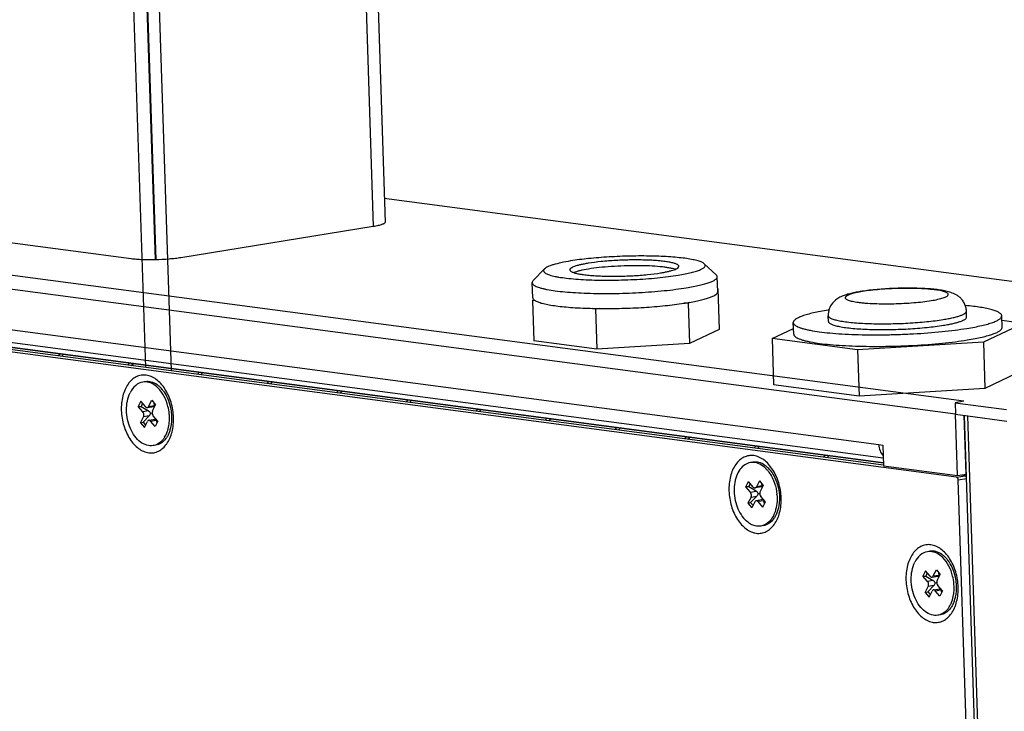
# Model space of a CAD drawing. Header units: millimetres. Extents: x 42 to 1167, y 41 to 792.
# Tile 32 of 55: x 669 to 711, y 101 to 131. Entities that reach past the tile are written whole.
import ezdxf

# ---------------------------------------------------------------- set-up
doc = ezdxf.new("R2010")
doc.units = ezdxf.units.MM
doc.header["$LTSCALE"] = 65.395
doc.layers.add('00_COMPONENTS', color=7, linetype='CONTINUOUS')

msp = doc.modelspace()

# ---------------------------------------------------------------- linework, layer by layer
at = {"layer": '00_COMPONENTS', "color": 4}
for p, q in [((680.3336, 249.7915), (684.4888, 121.7509)), ((709.6914, 114.287), (614.3471, 126.9235)), ((709.3343, 113.7321), (613.99, 126.3687)), ((617.3706, 124.1978), (706.0661, 112.4424)), ((617.7214, 123.6079), (706.25, 111.8746)), ((617.8467, 123.3972), (706.2563, 111.6797)), ((671.044, 116.2316), (671.1309, 116.3185)), ((671.1951, 116.2116), (671.2966, 116.3131)), ((674.0134, 115.838), (674.1004, 115.925)), ((674.1645, 115.818), (674.266, 115.9196)), ((676.9829, 115.4445), (677.0698, 115.5314)), ((677.1339, 115.4245), (677.2355, 115.526)), ((679.9523, 115.0509), (680.0393, 115.1379)), ((680.1034, 115.0309), (680.2049, 115.1325)), ((682.9218, 114.6574), (683.0087, 114.7443)), ((683.0728, 114.6373), (683.1744, 114.7389)), ((685.8912, 114.2638), (685.9781, 114.3507)), ((686.0423, 114.2438), (686.1438, 114.3453)), ((674.8989, 113.8759), (674.6551, 113.8363)), ((674.9041, 114.0724), (675.1479, 114.1119)), ((688.8607, 113.8703), (688.9476, 113.9572)), ((689.0117, 113.8502), (689.1133, 113.9518)), ((674.9268, 113.6657), (674.6829, 113.6262)), ((674.9876, 113.4419), (675.2315, 113.4814)), ((691.8301, 113.4767), (691.917, 113.5636)), ((691.9811, 113.4567), (692.0827, 113.5582)), ((711.1497, 74.1124), (709.8662, 113.6616)), ((694.7995, 113.0831), (694.8865, 113.1701)), ((694.9506, 113.0631), (695.0521, 113.1647)), ((697.769, 112.6896), (697.8559, 112.7765)), ((697.92, 112.6696), (698.0216, 112.7711)), ((700.7384, 112.296), (700.8253, 112.3829)), ((700.8895, 112.276), (700.991, 112.3776)), ((703.7079, 111.9025), (703.7948, 111.9894)), ((703.8589, 111.8824), (703.9605, 111.984)), ((709.3808, 111.0406), (709.754, 111.1011)), ((709.4505, 110.9329), (709.8027, 110.9901)), ((709.7868, 111.0843), (709.7993, 111.0968)), ((701.0809, 110.6742), (700.837, 110.6347)), ((700.5858, 110.4033), (700.8297, 110.4428)), ((700.6121, 110.193), (700.856, 110.2325)), ((701.1598, 110.0433), (700.9159, 110.0037)), ((708.3896, 106.8286), (708.6334, 106.8682)), ((708.3845, 106.632), (708.1406, 106.5924)), ((708.4124, 106.4218), (708.1685, 106.3823)), ((708.4733, 106.1981), (708.7172, 106.2377))]:
    msp.add_line(p, q, dxfattribs=at)
at = {"layer": '00_COMPONENTS', "color": 7}
for p, q in [((680.8355, 249.9724), (684.9907, 121.9318)), ((674.7771, 115.7368), (670.4735, 248.3492)), ((675.1907, 120.3299), (671.0332, 248.44)), ((675.2237, 120.3307), (671.0664, 248.4356)), ((675.8741, 115.5914), (671.5651, 248.3695)), ((709.3808, 111.0406), (614.2692, 123.6463)), ((706.2601, 111.5642), (617.3469, 123.3484)), ((617.681, 123.4026), (706.2568, 111.6631)), ((728.5066, 117.1816), (684.9576, 122.9534)), ((674.1633, 120.3703), (659.2034, 122.353)), ((684.4888, 121.7509), (676.28, 120.4197)), ((691.793, 119.942), (691.3144, 119.4424)), ((698.6136, 120.1634), (699.1235, 119.6959)), ((691.2947, 118.713), (691.2738, 119.3557)), ((699.1905, 118.9693), (699.1697, 119.6119)), ((699.1866, 119.0882), (699.198, 119.0867)), ((699.198, 119.0867), (699.1869, 119.0814)), ((699.198, 119.0867), (699.2542, 117.3564)), ((691.2871, 118.5956), (691.3467, 118.6239)), ((691.4133, 118.5789), (691.2871, 118.5956)), ((691.2871, 118.5956), (691.3433, 116.8653)), ((697.9892, 118.5133), (697.9297, 118.485)), ((693.9742, 118.2395), (693.8481, 118.2562)), ((694.1599, 118.251), (693.9742, 118.2395)), ((693.9742, 118.2395), (694.0304, 116.5092)), ((697.9297, 118.485), (697.744, 118.4735)), ((697.9297, 118.485), (697.9858, 116.7547)), ((709.8105, 117.8891), (709.8024, 118.1363)), ((703.9136, 117.6977), (703.9055, 117.9449)), ((711.3257, 117.4434), (711.3097, 117.9377)), ((711.3156, 117.7556), (712.2462, 117.6322)), ((699.2542, 117.3564), (697.9858, 116.7547)), ((701.5099, 116.9658), (702.4225, 117.3987)), ((702.4304, 117.1547), (702.4143, 117.6491)), ((712.2462, 117.6322), (710.5248, 116.8157)), ((694.0304, 116.5092), (691.3433, 116.8653)), ((705.1567, 116.4825), (701.5099, 116.9658)), ((701.5099, 116.9658), (701.5741, 114.9884)), ((710.5248, 116.8157), (705.1567, 116.4825)), ((710.5248, 116.8157), (710.589, 114.8382)), ((697.9858, 116.7547), (694.0304, 116.5092)), ((705.1567, 116.4825), (705.2209, 114.505)), ((712.3103, 115.6548), (710.589, 114.8382)), ((705.2209, 114.505), (701.5741, 114.9884)), ((710.589, 114.8382), (705.2209, 114.505)), ((674.9041, 114.0724), (675.0331, 114.3327)), ((675.0331, 114.3327), (675.1994, 114.1354)), ((674.5716, 114.2896), (674.461, 114.0665)), ((674.461, 114.0665), (674.5782, 114.0672)), ((674.6551, 113.8363), (674.461, 114.0665)), ((674.7656, 114.0595), (674.5716, 114.2896)), ((674.6452, 114.2023), (674.5782, 114.0672)), ((674.5782, 114.0672), (674.8989, 113.8759)), ((674.8449, 114.0229), (675.1324, 114.0696)), ((675.0703, 113.8751), (675.1994, 114.1354)), ((675.1302, 114.0694), (675.1478, 114.0314)), ((675.1479, 114.1119), (675.1392, 114.2068)), ((709.6914, 114.287), (709.3183, 114.2265)), ((709.3183, 114.2265), (711.5124, 113.9357)), ((709.3183, 114.2265), (709.3343, 113.7321)), ((674.5539, 113.3659), (674.6829, 113.6262)), ((674.6666, 113.4009), (674.9268, 113.6657)), ((674.9084, 113.4784), (675.1959, 113.525)), ((674.9872, 113.7809), (675.0542, 113.7886)), ((675.0539, 113.8023), (675.0467, 113.7878)), ((675.0467, 113.7878), (675.0541, 113.7953)), ((675.0467, 113.7878), (675.0543, 113.7832)), ((675.0467, 113.7878), (675.0547, 113.7783)), ((675.2922, 113.4349), (675.0982, 113.665)), ((675.1959, 113.525), (675.2022, 113.5259)), ((675.2022, 113.5259), (675.2044, 113.539)), ((675.2315, 113.4814), (675.2529, 113.3555)), ((709.3343, 113.7321), (709.8662, 113.6616)), ((709.4193, 111.112), (709.3343, 113.7321)), ((709.7925, 111.1725), (709.711, 113.6822)), ((710.9978, 74.1656), (709.7154, 113.6816)), ((709.8662, 113.6616), (711.5284, 113.4413)), ((674.5539, 113.3659), (674.6666, 113.4009)), ((674.5539, 113.3659), (674.7202, 113.1686)), ((674.6666, 113.4009), (674.7728, 113.2748)), ((674.7202, 113.1686), (674.8492, 113.4289)), ((675.1816, 113.2117), (674.9876, 113.4419)), ((675.2922, 113.4349), (675.1816, 113.2117)), ((706.0661, 112.4424), (706.2323, 112.4204)), ((706.2323, 112.4204), (706.2612, 111.5305)), ((706.2612, 111.5305), (709.4193, 111.112)), ((709.4193, 111.112), (709.7925, 111.1725)), ((710.6361, 74.3994), (709.4505, 110.9329)), ((709.754, 111.1011), (709.5331, 111.1304)), ((709.7918, 111.1946), (709.7961, 111.194)), ((700.3933, 110.6363), (700.5058, 110.8572)), ((700.5104, 110.6368), (700.3933, 110.6363)), ((700.5858, 110.4033), (700.3933, 110.6363)), ((700.6983, 110.6241), (700.5058, 110.8572)), ((700.5104, 110.6368), (700.5781, 110.7697)), ((700.8297, 110.4428), (700.5104, 110.6368)), ((701.0655, 110.633), (700.7785, 110.5865)), ((700.9682, 110.8923), (700.837, 110.6347)), ((700.9682, 110.8923), (701.1333, 110.6926)), ((701.1333, 110.6926), (701.0021, 110.4349)), ((701.0627, 110.6328), (701.0816, 110.5912)), ((701.0809, 110.6742), (701.0733, 110.7652)), ((700.6121, 110.193), (700.4809, 109.9353)), ((700.5937, 109.9701), (700.856, 110.2325)), ((700.9173, 110.3473), (700.9852, 110.3543)), ((700.9769, 110.3534), (700.9855, 110.3703)), ((700.9769, 110.3534), (700.9851, 110.3616)), ((700.9852, 110.3483), (700.9769, 110.3534)), ((700.9769, 110.3534), (700.9853, 110.3432)), ((701.2209, 109.9916), (701.0283, 110.2246)), ((701.1306, 110.089), (701.1323, 110.0987)), ((700.4809, 109.9353), (700.5937, 109.9701)), ((700.4809, 109.9353), (700.646, 109.7355)), ((700.5937, 109.9701), (700.6999, 109.8416)), ((700.7771, 109.9932), (700.646, 109.7355)), ((701.1226, 110.0879), (700.8356, 110.0414)), ((701.1084, 109.7707), (700.9159, 110.0037)), ((701.1084, 109.7707), (701.2209, 109.9916)), ((701.1226, 110.0879), (701.1306, 110.089)), ((701.1809, 109.913), (701.1598, 110.0433)), ((708.0571, 107.0456), (707.9466, 106.8224)), ((707.9466, 106.8224), (708.0638, 106.8232)), ((708.1406, 106.5924), (707.9466, 106.8224)), ((708.2511, 106.8156), (708.0571, 107.0456)), ((708.1307, 106.9584), (708.0638, 106.8232)), ((708.0638, 106.8232), (708.3845, 106.632)), ((708.3304, 106.7791), (708.6179, 106.8258)), ((708.3896, 106.8286), (708.5185, 107.089)), ((708.5185, 107.089), (708.6848, 106.8919)), ((708.5559, 106.6315), (708.6848, 106.8919)), ((708.6157, 106.8256), (708.6333, 106.7877)), ((708.6334, 106.8682), (708.6246, 106.9632)), ((708.0396, 106.1219), (708.1685, 106.3823)), ((708.1523, 106.1569), (708.4124, 106.4218)), ((708.4728, 106.537), (708.5398, 106.5448)), ((708.5395, 106.5584), (708.5323, 106.5439)), ((708.5323, 106.5439), (708.5396, 106.5514)), ((708.5323, 106.5439), (708.5399, 106.5394)), ((708.5323, 106.5439), (708.5403, 106.5344)), ((708.7779, 106.1913), (708.5838, 106.4213)), ((708.0396, 106.1219), (708.1523, 106.1569)), ((708.0396, 106.1219), (708.2059, 105.9247)), ((708.1523, 106.1569), (708.2585, 106.0309)), ((708.2059, 105.9247), (708.3349, 106.1851)), ((708.394, 106.2346), (708.6816, 106.2812)), ((708.6674, 105.9681), (708.4733, 106.1981)), ((708.7779, 106.1913), (708.6674, 105.9681)), ((708.6816, 106.2812), (708.6879, 106.2821)), ((708.6879, 106.2821), (708.6901, 106.2953)), ((708.7172, 106.2377), (708.7386, 106.1119))]:
    msp.add_line(p, q, dxfattribs=at)
for centre, radius, start, end in [((696.0834, 129.5061), 11.1569, 279.20894, 279.83564), ((694.3857, 141.1714), 22.9215, 268.6561, 269.43576), ((695.886, 130.73), 12.3966, 278.61986, 279.20419), ((706.0327, 105.0545), 13.3026, 99.06931, 99.21146), ((674.7517, 114.5163), 0.5992, 89.08871, 99.10511), ((674.7516, 114.505), 0.6105, 87.65539, 89.10122), ((673.7081, 113.5597), 2.084, 4.70668, 5.27502), ((673.7166, 113.5604), 2.0754, 4.21605, 4.70665), ((673.8288, 113.5779), 2.0671, 3.70594, 4.28473), ((674.6518, 113.3349), 1.1011, 328.07721, 333.67537), ((674.5701, 113.3759), 1.1926, 333.65238, 336.10958), ((700.6824, 111.0798), 0.599, 89.16381, 99.17032), ((700.6824, 111.0683), 0.6105, 86.70902, 89.17149), ((700.3654, 110.5367), 1.2407, 39.5207, 45.21413), ((700.2954, 110.478), 1.3321, 37.67623, 39.55131), ((699.8262, 110.1859), 1.8862, 23.67877, 24.53794), ((699.632, 110.123), 2.0905, 4.68691, 5.26309), ((708.2373, 107.2725), 0.5992, 89.12064, 99.13858), ((708.2372, 107.2613), 0.6104, 87.68796, 89.13301), ((707.1937, 106.3159), 2.084, 4.70876, 5.27485), ((707.2021, 106.3166), 2.0755, 4.23047, 4.70872), ((707.3144, 106.3341), 2.0671, 3.70515, 4.29916), ((708.1372, 106.0913), 1.1015, 328.0751, 333.69642), ((708.0552, 106.1324), 1.1931, 333.67308, 336.1278)]:
    msp.add_arc(centre, radius, start, end, dxfattribs=at)
for centre, major_axis, ratio, start_param, end_param in [((674.8436, 113.7643), (0.1404, -0.1004), 0.7167414, 0.9011513, 1.6865494), ((675.0648, 114.2106), (-0.0722, 0.1395), 0.3032747, -3.2410387, -2.4995492), ((674.8436, 113.7643), (0.1053, 0.136), 0.742284, -1.7287646, -0.9433664), ((675.1762, 113.3699), (0.0297, 0.1557), 0.3221144, -0.7128997, 0.0724985), ((700.9984, 110.7741), (-0.0715, 0.1397), 0.3009514, -3.2384962, -2.5087368), ((700.7735, 110.3324), (0.1401, -0.101), 0.7134773, 0.8955008, 1.6808989), ((700.7735, 110.3324), (0.1059, 0.1355), 0.7455639, -1.7339037, -0.9485056), ((701.1035, 109.9329), (0.0304, 0.1558), 0.3246127, -0.7218689, -0.6305212), ((708.5503, 106.9668), (-0.0722, 0.1395), 0.303353, -3.2407308, -2.4992413), ((708.3293, 106.5204), (0.1404, -0.1004), 0.7168509, 0.90134, 1.6867382), ((708.3293, 106.5204), (0.1053, 0.136), 0.742174, -1.7285909, -0.9431928), ((708.6619, 106.1261), (0.0297, 0.1557), 0.3220309, -0.7125983, 0.0727999)]:
    msp.add_ellipse(centre, major_axis=major_axis, ratio=ratio, start_param=start_param, end_param=end_param, dxfattribs=at)
for points, knots in [([(684.9907, 121.9318), (684.9913, 121.9128), (684.9682, 121.8899), (684.9396, 121.8719), (684.9072, 121.8549), (684.8568, 121.8349), (684.7845, 121.8123), (684.6979, 121.7905), (684.5978, 121.7695), (684.5265, 121.757), (684.4888, 121.7509)], [0, 0, 0, 0, 0.1040476, 0.143991, 0.1903112, 0.3025031, 0.4407136, 0.6040565, 0.7910967, 1, 1, 1, 1]), ([(676.28, 120.4197), (676.2011, 120.4069), (676.0333, 120.3841), (675.6723, 120.3488), (675.2011, 120.325), (674.735, 120.3264), (674.3905, 120.3455), (674.2351, 120.3608), (674.1633, 120.3703)], [0, 0, 0, 0, 0.1129759, 0.2392606, 0.5125675, 0.7793177, 0.8976637, 1, 1, 1, 1]), ([(692.9118, 120.2822), (692.7736, 120.2598), (692.524, 120.2141), (692.2325, 120.1429), (692.0441, 120.0809), (691.9368, 120.037), (691.854, 119.993), (691.8096, 119.9594), (691.793, 119.942)], [0, 0, 0, 0, 0.3559237, 0.6447847, 0.7618233, 0.8598832, 0.9389821, 1, 1, 1, 1]), ([(693.6598, 120.1831), (693.6014, 120.1736), (693.4909, 120.1542), (693.3358, 120.1218), (693.2015, 120.0879), (693.0895, 120.0529), (693.0114, 120.0219), (692.9612, 119.9956), (692.9168, 119.9676), (692.881, 119.9322), (692.8819, 119.9028)], [0, 0, 0, 0, 0.2089049, 0.3959425, 0.5592864, 0.6974968, 0.809689, 0.8560089, 0.8959526, 1, 1, 1, 1]), ([(698.6136, 120.1634), (698.6004, 120.1754), (698.5679, 120.1987), (698.5092, 120.2291), (698.436, 120.2584), (698.311, 120.2986), (698.1197, 120.3433), (697.8513, 120.3882), (697.5357, 120.4263), (697.0377, 120.4685), (696.3443, 120.4968), (695.4635, 120.4955), (694.5642, 120.4597), (693.7105, 120.3919), (693.1654, 120.3233), (692.9118, 120.2822)], [0, 0, 0, 0, 0.0092857, 0.0207065, 0.0343853, 0.050361, 0.0891277, 0.1366204, 0.1921413, 0.254789, 0.3970934, 0.5537429, 0.7138059, 0.8660896, 1, 1, 1, 1]), ([(697.5295, 120.0536), (697.5292, 120.0619), (697.5235, 120.0803), (697.503, 120.1043), (697.4714, 120.127), (697.4288, 120.1488), (697.375, 120.1698), (697.3102, 120.19), (697.2346, 120.209), (697.1139, 120.2343), (696.9391, 120.2615), (696.7032, 120.2873), (696.4367, 120.3071), (696.145, 120.3204), (695.8341, 120.3268), (695.3996, 120.326), (694.8574, 120.3079), (694.2392, 120.2616), (693.8436, 120.2129), (693.6598, 120.1831)], [0, 0, 0, 0, 0.0063693, 0.0140187, 0.0237159, 0.0358157, 0.0504631, 0.0676986, 0.0875041, 0.1098244, 0.1616522, 0.2222957, 0.290614, 0.3652767, 0.4448066, 0.5276168, 0.6963962, 0.8581449, 1, 1, 1, 1]), ([(691.793, 119.942), (691.7819, 119.9305), (691.7636, 119.907), (691.7537, 119.8637), (691.7691, 119.8215), (691.8047, 119.7841), (691.8585, 119.7486), (691.9311, 119.7145), (692.0223, 119.6819), (692.1318, 119.6508), (692.2591, 119.6215), (692.4616, 119.5832), (692.7537, 119.5427), (693.1455, 119.5056), (693.5852, 119.479), (694.0624, 119.4636), (694.5661, 119.4599), (695.0848, 119.468), (695.7715, 119.4939), (696.4381, 119.5408), (697.0677, 119.6102), (697.3605, 119.6516), (697.4995, 119.6742)], [0, 0, 0, 0, 0.0080959, 0.0147596, 0.0215171, 0.0298413, 0.0405529, 0.0540045, 0.0703257, 0.0895363, 0.1115944, 0.1364177, 0.1938809, 0.260768, 0.3356291, 0.4167981, 0.5024461, 0.5906309, 0.6793473, 0.8503255, 0.9287233, 1, 1, 1, 1]), ([(692.8819, 119.9028), (692.8822, 119.8944), (692.8878, 119.8761), (692.9084, 119.8521), (692.9399, 119.8294), (692.9826, 119.8076), (693.0364, 119.7865), (693.1012, 119.7664), (693.1768, 119.7473), (693.2975, 119.7221), (693.4723, 119.6949), (693.7082, 119.669), (693.9746, 119.6492), (694.2663, 119.636), (694.5773, 119.6295), (695.0117, 119.6303), (695.5539, 119.6484), (696.1722, 119.6947), (696.5678, 119.7435), (696.7515, 119.7733)], [0, 0, 0, 0, 0.0063693, 0.0140187, 0.0237159, 0.0358157, 0.0504631, 0.0676986, 0.0875041, 0.1098244, 0.1616522, 0.2222957, 0.290614, 0.3652767, 0.4448066, 0.5276168, 0.6963962, 0.8581449, 1, 1, 1, 1]), ([(693.6679, 119.9359), (693.5454, 119.916), (693.3745, 119.8841), (693.1677, 119.8289), (693.0824, 119.7997), (693.0451, 119.7843)], [0, 0, 0, 0, 0.5797351, 0.8111289, 1, 1, 1, 1]), ([(697.3744, 119.9248), (697.3356, 119.9379), (697.2476, 119.9617), (697.1004, 119.9909), (696.9263, 120.0165), (696.6478, 120.0469), (696.253, 120.0717), (695.7401, 120.0823), (695.197, 120.0738), (694.6549, 120.0467), (694.1447, 120.0026), (693.8196, 119.9605), (693.6679, 119.9359)], [0, 0, 0, 0, 0.0329205, 0.0733174, 0.1207612, 0.1746616, 0.2988678, 0.4391564, 0.5876989, 0.7361562, 0.8761942, 1, 1, 1, 1]), ([(696.7515, 119.7733), (696.81, 119.7828), (696.9205, 119.8021), (697.0756, 119.8346), (697.2099, 119.8684), (697.3219, 119.9034), (697.3999, 119.9345), (697.4502, 119.9608), (697.4946, 119.9888), (697.5304, 120.0241), (697.5295, 120.0536)], [0, 0, 0, 0, 0.2089049, 0.3959425, 0.5592864, 0.6974968, 0.809689, 0.8560089, 0.8959526, 1, 1, 1, 1]), ([(697.4995, 119.6742), (697.6005, 119.6905), (697.7892, 119.724), (698.0501, 119.781), (698.2401, 119.833), (698.3687, 119.8768), (698.4476, 119.9082), (698.5142, 119.9399), (698.5682, 119.9717), (698.6095, 120.0035), (698.6382, 120.0357), (698.654, 120.069), (698.655, 120.1168), (698.6314, 120.147), (698.6136, 120.1634)], [0, 0, 0, 0, 0.2271762, 0.4257279, 0.5930283, 0.6643623, 0.7272822, 0.7817605, 0.8279214, 0.8661409, 0.8972527, 0.9229451, 0.946225, 1, 1, 1, 1]), ([(691.3144, 119.4424), (691.3021, 119.4295), (691.2816, 119.4034), (691.2733, 119.3704), (691.2738, 119.3557)], [0, 0, 0, 0, 0.548152, 1, 1, 1, 1]), ([(691.2738, 119.3557), (691.2743, 119.3415), (691.2839, 119.3104), (691.3188, 119.2696), (691.3724, 119.231), (691.4449, 119.1939), (691.5363, 119.1582), (691.6464, 119.124), (691.7747, 119.0916), (691.9798, 119.0488), (692.2769, 119.0025), (692.6775, 118.9586), (693.1303, 118.925), (693.6258, 118.9024), (694.1541, 118.8915), (694.7042, 118.8925), (695.2649, 118.9054), (696.0011, 118.9376), (696.7133, 118.9909), (697.3859, 119.0669), (697.699, 119.1116), (697.848, 119.1357)], [0, 0, 0, 0, 0.0063692, 0.0140184, 0.0237153, 0.0358148, 0.0504618, 0.0676969, 0.087502, 0.1098216, 0.1616481, 0.2222902, 0.2906067, 0.3652676, 0.4447955, 0.5276036, 0.6120328, 0.6963881, 0.8581327, 0.9322993, 1, 1, 1, 1]), ([(697.848, 119.1357), (697.9473, 119.1518), (698.135, 119.1847), (698.3986, 119.2398), (698.6267, 119.2974), (698.817, 119.3567), (698.9675, 119.417), (699.0661, 119.471), (699.1218, 119.5162), (699.1495, 119.5475), (699.1664, 119.5794), (699.17, 119.6016), (699.1697, 119.6119)], [0, 0, 0, 0, 0.2081242, 0.3944639, 0.5571971, 0.6948911, 0.806664, 0.8925227, 0.9262752, 0.9545869, 0.9785516, 1, 1, 1, 1]), ([(699.1697, 119.6119), (699.1692, 119.6267), (699.1588, 119.6591), (699.1367, 119.6838), (699.1235, 119.6959)], [0, 0, 0, 0, 0.4518478, 1, 1, 1, 1]), ([(697.9892, 118.5133), (698.0799, 118.529), (698.2513, 118.561), (698.4915, 118.6143), (698.6989, 118.6697), (698.8716, 118.7264), (699.0081, 118.784), (699.0973, 118.8355), (699.1475, 118.8784), (699.1725, 118.9082), (699.1877, 118.9385), (699.1908, 118.9594), (699.1905, 118.9693)], [0, 0, 0, 0, 0.2080213, 0.3938731, 0.5559531, 0.6930359, 0.8044362, 0.8903604, 0.9243801, 0.953148, 0.9777631, 1, 1, 1, 1]), ([(705.2712, 118.9748), (705.1924, 118.962), (705.0422, 118.9351), (704.8281, 118.8871), (704.6312, 118.8304), (704.4419, 118.757), (704.2505, 118.6485), (704.0674, 118.4781), (703.9318, 118.235), (703.9024, 118.0419), (703.9055, 117.9449)], [0, 0, 0, 0, 0.1270416, 0.2426441, 0.3491243, 0.4526988, 0.565209, 0.6973757, 0.8455048, 1, 1, 1, 1]), ([(709.8024, 118.1363), (709.8006, 118.193), (709.7847, 118.3059), (709.7266, 118.4642), (709.6402, 118.6029), (709.5351, 118.7162), (709.4218, 118.803), (709.2754, 118.8858), (709.1265, 118.9415), (708.978, 118.9817), (708.8215, 119.0163), (708.6086, 119.0507), (708.3308, 119.0812), (707.9071, 119.1115), (707.3314, 119.1254), (706.6205, 119.1095), (705.9277, 119.0624), (705.4805, 119.0087), (705.2712, 118.9748)], [0, 0, 0, 0, 0.0341037, 0.0677967, 0.1005296, 0.131544, 0.160063, 0.1858663, 0.2322692, 0.2549391, 0.2782582, 0.3284061, 0.3843136, 0.4460145, 0.5832891, 0.7298157, 0.8727159, 1, 1, 1, 1]), ([(691.2947, 118.713), (691.2952, 118.6973), (691.3071, 118.6624), (691.3319, 118.6366), (691.3467, 118.6239)], [0, 0, 0, 0, 0.4470837, 1, 1, 1, 1]), ([(691.3467, 118.6239), (691.3513, 118.6199), (691.3722, 118.6031), (691.3951, 118.5889), (691.4133, 118.5789)], [0, 0, 0, 0, 0.2257123, 1, 1, 1, 1]), ([(691.4133, 118.5789), (691.4588, 118.5538), (691.571, 118.5086), (691.7681, 118.4536), (692.015, 118.4035), (692.3083, 118.3593), (692.644, 118.3217), (693.1616, 118.2798), (693.5675, 118.2628), (693.8481, 118.2562)], [0, 0, 0, 0, 0.063196, 0.146163, 0.2484929, 0.3691155, 0.5065312, 0.6589147, 1, 1, 1, 1]), ([(694.1599, 118.251), (694.4724, 118.2479), (695.1006, 118.2537), (696.0288, 118.2943), (696.9117, 118.3646), (697.4779, 118.4331), (697.744, 118.4735)], [0, 0, 0, 0, 0.260827, 0.5242348, 0.775334, 1, 1, 1, 1]), ([(703.9033, 118.1855), (703.7915, 118.1674), (703.5799, 118.1303), (703.283, 118.0683), (703.026, 118.0034), (702.8117, 117.9366), (702.662, 117.8768), (702.5665, 117.827), (702.5114, 117.792), (702.4683, 117.7569), (702.437, 117.7216), (702.418, 117.6857), (702.414, 117.6607), (702.4143, 117.6491)], [0, 0, 0, 0, 0.2081072, 0.394431, 0.557151, 0.6948338, 0.8065971, 0.8527408, 0.8925315, 0.9262813, 0.9545908, 0.9785533, 1, 1, 1, 1]), ([(711.3097, 117.9377), (711.3093, 117.9495), (711.3035, 117.9746), (711.2817, 118.0095), (711.2475, 118.0431), (711.2011, 118.0756), (711.1426, 118.1073), (711.0719, 118.1381), (710.9893, 118.1679), (710.8566, 118.2084), (710.662, 118.2547), (710.3957, 118.303), (710.089, 118.3457), (709.8711, 118.3689), (709.756, 118.3797)], [0, 0, 0, 0, 0.0212699, 0.0450883, 0.0732982, 0.1069918, 0.1467635, 0.1929178, 0.2455898, 0.3048073, 0.4426277, 0.6054862, 0.7919044, 1, 1, 1, 1]), ([(703.9136, 117.6977), (703.9139, 117.6871), (703.9211, 117.6639), (703.9472, 117.6334), (703.9872, 117.6046), (704.0413, 117.5769), (704.1096, 117.5502), (704.1918, 117.5247), (704.2877, 117.5005), (704.4408, 117.4685), (704.6627, 117.434), (704.9619, 117.4011), (705.3, 117.376), (705.6701, 117.3592), (706.0646, 117.351), (706.6159, 117.352), (707.3039, 117.375), (708.0883, 117.4338), (708.5903, 117.4956), (708.8234, 117.5334)], [0, 0, 0, 0, 0.0063693, 0.0140187, 0.0237159, 0.0358157, 0.0504631, 0.0676986, 0.0875041, 0.1098244, 0.1616522, 0.2222957, 0.290614, 0.3652767, 0.4448066, 0.5276168, 0.6963962, 0.8581449, 1, 1, 1, 1]), ([(708.8234, 117.5334), (708.8975, 117.5455), (709.0378, 117.57), (709.2346, 117.6112), (709.405, 117.6542), (709.5289, 117.6928), (709.6131, 117.7249), (709.6651, 117.7479), (709.7098, 117.7713), (709.7662, 117.8068), (709.8117, 117.8517), (709.8105, 117.8891)], [0, 0, 0, 0, 0.2088971, 0.3959277, 0.5592654, 0.6974706, 0.7568593, 0.8096961, 0.8560143, 0.8959565, 1, 1, 1, 1]), ([(709.8207, 117.4013), (709.9326, 117.4194), (710.1441, 117.4565), (710.441, 117.5185), (710.698, 117.5833), (710.9123, 117.6502), (711.062, 117.71), (711.1575, 117.7598), (711.2126, 117.7948), (711.2557, 117.8299), (711.287, 117.8652), (711.3061, 117.901), (711.31, 117.9261), (711.3097, 117.9377)], [0, 0, 0, 0, 0.2081072, 0.394431, 0.557151, 0.6948338, 0.8065971, 0.8527408, 0.8925315, 0.9262813, 0.9545908, 0.9785533, 1, 1, 1, 1]), ([(702.4143, 117.6491), (702.4149, 117.6331), (702.4257, 117.598), (702.4651, 117.5521), (702.5254, 117.5086), (702.6071, 117.4668), (702.71, 117.4266), (702.8341, 117.3881), (702.9787, 117.3515), (703.2097, 117.3033), (703.5444, 117.2512), (703.9958, 117.2017), (704.5058, 117.1638), (705.0641, 117.1384), (705.6592, 117.1261), (706.279, 117.1272), (706.9107, 117.1417), (707.74, 117.1781), (708.5424, 117.238), (709.3001, 117.3237), (709.6529, 117.374), (709.8207, 117.4013)], [0, 0, 0, 0, 0.0063692, 0.0140184, 0.0237153, 0.0358148, 0.0504618, 0.0676969, 0.087502, 0.1098216, 0.1616482, 0.2222902, 0.2906068, 0.3652676, 0.4447955, 0.5276036, 0.6120328, 0.6963881, 0.8581327, 0.9322992, 1, 1, 1, 1]), ([(709.8368, 116.9069), (709.9486, 116.925), (710.1601, 116.9621), (710.457, 117.0241), (710.714, 117.089), (710.9283, 117.1558), (711.0781, 117.2156), (711.1736, 117.2654), (711.2286, 117.3004), (711.2718, 117.3355), (711.303, 117.3708), (711.3221, 117.4067), (711.3261, 117.4317), (711.3257, 117.4434)], [0, 0, 0, 0, 0.2081067, 0.3944316, 0.5571509, 0.6948337, 0.8065973, 0.8527407, 0.8925314, 0.9262814, 0.9545908, 0.9785533, 1, 1, 1, 1]), ([(702.4304, 117.1547), (702.4309, 117.1387), (702.4417, 117.1036), (702.4811, 117.0577), (702.5414, 117.0143), (702.6231, 116.9724), (702.7261, 116.9322), (702.8501, 116.8937), (702.9947, 116.8572), (703.2257, 116.8089), (703.5604, 116.7568), (704.0118, 116.7073), (704.5219, 116.6694), (705.0801, 116.644), (705.6752, 116.6317), (706.295, 116.6329), (706.9267, 116.6473), (707.756, 116.6837), (708.5585, 116.7437), (709.3162, 116.8293), (709.669, 116.8797), (709.8368, 116.9069)], [0, 0, 0, 0, 0.0063692, 0.0140184, 0.0237153, 0.0358147, 0.0504618, 0.0676969, 0.087502, 0.1098216, 0.1616482, 0.2222902, 0.2906067, 0.3652676, 0.4447955, 0.5276036, 0.6120328, 0.6963881, 0.8581328, 0.9322994, 1, 1, 1, 1]), ([(675.9649, 113.5989), (675.9578, 113.8167), (675.9049, 114.1418), (675.7559, 114.5427), (675.6106, 114.8121), (675.4363, 115.0417), (675.2391, 115.223), (675.0254, 115.3488), (674.8024, 115.4129), (674.5794, 115.4107), (674.3673, 115.3412), (674.1765, 115.2088), (674.0141, 115.0211), (673.8848, 114.7859), (673.7588, 114.4115), (673.7308, 114.1026), (673.7375, 113.8941)], [0, 0, 0, 0, 0.1488426, 0.2217802, 0.2916192, 0.3571981, 0.4178366, 0.47353, 0.5251279, 0.5743791, 0.6236518, 0.6753082, 0.7310827, 0.7918091, 0.8574692, 1, 1, 1, 1]), ([(675.272, 114.9894), (675.1951, 115.0432), (675.0311, 115.1267), (674.8454, 115.1384), (674.7607, 115.1248)], [0, 0, 0, 0, 0.5224572, 1, 1, 1, 1]), ([(674.6569, 115.1079), (674.545, 115.09), (674.316, 114.9748), (674.1719, 114.7705), (674.1145, 114.6547)], [0, 0, 0, 0, 0.4670128, 1, 1, 1, 1]), ([(675.3094, 114.8537), (675.2337, 114.9289), (675.0711, 115.0538), (674.871, 115.1111), (674.7766, 115.115)], [0, 0, 0, 0, 0.530327, 1, 1, 1, 1]), ([(675.7832, 113.7513), (675.7734, 113.8583), (675.7059, 114.2558), (675.5197, 114.6447), (675.3094, 114.8537)], [0, 0, 0, 0, 0.266072, 1, 1, 1, 1]), ([(675.515, 114.7561), (675.5037, 114.7705), (675.4585, 114.8254), (675.4088, 114.8767), (675.3694, 114.9119)], [0, 0, 0, 0, 0.2571311, 1, 1, 1, 1]), ([(675.8901, 113.7323), (675.8829, 113.8276), (675.8308, 114.1898), (675.6826, 114.5436), (675.515, 114.7561)], [0, 0, 0, 0, 0.2609588, 1, 1, 1, 1]), ([(675.0964, 112.3934), (675.0066, 112.3789), (674.8082, 112.3945), (674.5349, 112.5449), (674.2973, 112.7961), (674.0465, 113.2466), (673.9116, 113.8956), (674.0033, 114.4303), (674.1145, 114.6547)], [0, 0, 0, 0, 0.0954104, 0.2007175, 0.3203951, 0.453602, 0.7372969, 1, 1, 1, 1]), ([(673.7375, 113.8941), (673.7446, 113.6764), (673.7976, 113.3513), (673.9465, 112.9504), (674.0919, 112.681), (674.2661, 112.4514), (674.4634, 112.2701), (674.6771, 112.1443), (674.9, 112.0802), (675.123, 112.0824), (675.3351, 112.1519), (675.5259, 112.2842), (675.6883, 112.472), (675.8176, 112.7071), (675.9436, 113.0815), (675.9717, 113.3904), (675.9649, 113.5989)], [0, 0, 0, 0, 0.1488426, 0.2217802, 0.2916192, 0.3571981, 0.4178366, 0.47353, 0.5251279, 0.5743791, 0.6236518, 0.6753082, 0.7310827, 0.7918091, 0.8574692, 1, 1, 1, 1]), ([(674.7656, 114.0595), (674.7711, 114.053), (674.7919, 114.0319), (674.8239, 114.0195), (674.8449, 114.0229)], [0, 0, 0, 0, 0.2851066, 1, 1, 1, 1]), ([(674.8449, 114.0229), (674.8509, 114.0239), (674.8764, 114.0318), (674.8951, 114.0543), (674.9041, 114.0724)], [0, 0, 0, 0, 0.2315535, 1, 1, 1, 1]), ([(675.0703, 113.8751), (675.0626, 113.8595), (675.0433, 113.7889), (675.0626, 113.7072), (675.0982, 113.665)], [0, 0, 0, 0, 0.2399934, 1, 1, 1, 1]), ([(674.6829, 113.6262), (674.6906, 113.6418), (674.71, 113.7124), (674.6906, 113.7941), (674.6551, 113.8363)], [0, 0, 0, 0, 0.2399934, 1, 1, 1, 1]), ([(674.9084, 113.4784), (674.9023, 113.4774), (674.8769, 113.4695), (674.8582, 113.447), (674.8492, 113.4289)], [0, 0, 0, 0, 0.2315535, 1, 1, 1, 1]), ([(674.9876, 113.4419), (674.9822, 113.4484), (674.9614, 113.4694), (674.9294, 113.4818), (674.9084, 113.4784)], [0, 0, 0, 0, 0.2851066, 1, 1, 1, 1]), ([(675.7673, 113.2599), (675.7734, 113.2964), (675.7934, 113.4465), (675.7948, 113.5989), (675.7864, 113.713)], [0, 0, 0, 0, 0.2445694, 1, 1, 1, 1]), ([(675.8012, 113.0025), (675.8202, 113.0559), (675.8868, 113.2859), (675.9033, 113.5294), (675.8915, 113.7115)], [0, 0, 0, 0, 0.2370024, 1, 1, 1, 1]), ([(675.6605, 112.8929), (675.6729, 112.9208), (675.7202, 113.0394), (675.7514, 113.1641), (675.7673, 113.2599)], [0, 0, 0, 0, 0.2389895, 1, 1, 1, 1]), ([(675.6428, 112.7), (675.5866, 112.6247), (675.4574, 112.4939), (675.285, 112.4238), (675.2002, 112.4102)], [0, 0, 0, 0, 0.5226541, 1, 1, 1, 1]), ([(675.5864, 112.7527), (675.5664, 112.7205), (675.4849, 112.6042), (675.3753, 112.5054), (675.2833, 112.4565)], [0, 0, 0, 0, 0.2667589, 1, 1, 1, 1]), ([(675.7426, 112.8635), (675.7354, 112.8488), (675.7058, 112.7922), (675.6713, 112.7381), (675.6428, 112.7)], [0, 0, 0, 0, 0.2562391, 1, 1, 1, 1]), ([(706.0661, 112.4424), (706.069, 112.3516), (706.1, 112.1781), (706.1901, 112.0241), (706.247, 111.9648)], [0, 0, 0, 0, 0.5253602, 1, 1, 1, 1]), ([(701.8954, 110.1622), (701.8883, 110.3799), (701.8353, 110.705), (701.6864, 111.106), (701.541, 111.3754), (701.3668, 111.605), (701.1695, 111.7863), (700.9558, 111.9121), (700.7329, 111.9762), (700.5099, 111.9739), (700.2978, 111.9044), (700.107, 111.7721), (699.9446, 111.5844), (699.8153, 111.3492), (699.6893, 110.9748), (699.6612, 110.6659), (699.668, 110.4574)], [0, 0, 0, 0, 0.1488426, 0.2217802, 0.2916192, 0.3571981, 0.4178366, 0.47353, 0.5251279, 0.5743791, 0.6236518, 0.6753082, 0.7310827, 0.7918091, 0.8574692, 1, 1, 1, 1]), ([(700.587, 111.6711), (700.501, 111.6572), (700.3259, 111.5852), (700.1188, 111.3731), (699.9718, 111.0802), (699.8642, 110.6017), (699.9152, 109.9646), (700.135, 109.4914), (700.2917, 109.3017)], [0, 0, 0, 0, 0.0951354, 0.1994599, 0.3174204, 0.4486803, 0.7311978, 1, 1, 1, 1]), ([(701.202, 111.5527), (701.125, 111.6066), (700.9611, 111.6903), (700.7754, 111.7017), (700.6908, 111.688)], [0, 0, 0, 0, 0.5230872, 1, 1, 1, 1]), ([(701.2395, 111.4173), (701.1651, 111.4909), (701.0058, 111.6136), (700.8103, 111.6725), (700.7174, 111.6778)], [0, 0, 0, 0, 0.5295305, 1, 1, 1, 1]), ([(701.3497, 111.2921), (701.3681, 111.2683), (701.4415, 111.1665), (701.5024, 111.0559), (701.542, 110.9692)], [0, 0, 0, 0, 0.2403999, 1, 1, 1, 1]), ([(701.4264, 111.343), (701.4832, 111.2742), (701.696, 110.956), (701.802, 110.5716), (701.8216, 110.2801)], [0, 0, 0, 0, 0.2340043, 1, 1, 1, 1]), ([(701.5535, 110.9434), (701.575, 110.8945), (701.6537, 110.6924), (701.6987, 110.4774), (701.7137, 110.3147)], [0, 0, 0, 0, 0.2463881, 1, 1, 1, 1]), ([(709.4505, 110.9329), (709.4501, 110.9459), (709.446, 110.9714), (709.4311, 111.0051), (709.4093, 111.0304), (709.39, 111.0394), (709.3808, 111.0406)], [0, 0, 0, 0, 0.2843665, 0.5564695, 0.7966295, 1, 1, 1, 1]), ([(709.754, 111.1011), (709.756, 111.1007), (709.7585, 111.1001), (709.7616, 111.0995), (709.7636, 111.0987), (709.7662, 111.0976), (709.7693, 111.0965), (709.7724, 111.0948), (709.7754, 111.0929), (709.7785, 111.0913), (709.7813, 111.0887), (709.7843, 111.0864), (709.7871, 111.084), (709.7898, 111.081), (709.7926, 111.0783), (709.796, 111.0741), (709.7985, 111.0707), (709.8002, 111.0685)], [0, 0, 0, 0, 0.125, 0.15625, 0.1875, 0.25, 0.3125, 0.375, 0.4375, 0.5, 0.5625, 0.625, 0.6875, 0.75, 0.8125, 0.875, 1, 1, 1, 1]), ([(709.754, 111.1011), (709.7627, 111.1), (709.7811, 111.0917), (709.7943, 111.0771), (709.8002, 111.0685)], [0, 0, 0, 0, 0.4602918, 1, 1, 1, 1]), ([(700.6983, 110.6241), (700.7038, 110.6175), (700.7247, 110.5959), (700.7572, 110.583), (700.7785, 110.5865)], [0, 0, 0, 0, 0.2857688, 1, 1, 1, 1]), ([(700.7785, 110.5865), (700.7969, 110.5894), (700.8204, 110.6064), (700.8338, 110.6283), (700.837, 110.6347)], [0, 0, 0, 0, 0.7207848, 1, 1, 1, 1]), ([(699.668, 110.4574), (699.6751, 110.2397), (699.728, 109.9146), (699.877, 109.5137), (700.0223, 109.2442), (700.1966, 109.0146), (700.3938, 108.8333), (700.6075, 108.7076), (700.8305, 108.6434), (701.0535, 108.6457), (701.2656, 108.7152), (701.4564, 108.8475), (701.6188, 109.0353), (701.7481, 109.2704), (701.8741, 109.6448), (701.9021, 109.9537), (701.8954, 110.1622)], [0, 0, 0, 0, 0.1488426, 0.2217802, 0.2916192, 0.3571981, 0.4178366, 0.47353, 0.5251279, 0.5743791, 0.6236518, 0.6753082, 0.7310827, 0.7918091, 0.8574692, 1, 1, 1, 1]), ([(700.6121, 110.193), (700.62, 110.2084), (700.6399, 110.2789), (700.621, 110.3607), (700.5858, 110.4033)], [0, 0, 0, 0, 0.2391119, 1, 1, 1, 1]), ([(701.0021, 110.4349), (700.9942, 110.4194), (700.9742, 110.349), (700.9932, 110.2672), (701.0283, 110.2246)], [0, 0, 0, 0, 0.2391119, 1, 1, 1, 1]), ([(701.7155, 110.2938), (701.7229, 110.2033), (701.7286, 109.8689), (701.6463, 109.5239), (701.5171, 109.3162)], [0, 0, 0, 0, 0.2706731, 1, 1, 1, 1]), ([(701.8216, 110.2801), (701.8258, 110.2173), (701.8311, 109.9767), (701.7916, 109.7338), (701.732, 109.5664)], [0, 0, 0, 0, 0.2616187, 1, 1, 1, 1]), ([(700.8356, 110.0414), (700.8173, 110.0384), (700.7938, 110.0215), (700.7804, 109.9996), (700.7771, 109.9932)], [0, 0, 0, 0, 0.7207848, 1, 1, 1, 1]), ([(700.9159, 110.0037), (700.9104, 110.0104), (700.8895, 110.032), (700.857, 110.0449), (700.8356, 110.0414)], [0, 0, 0, 0, 0.2857688, 1, 1, 1, 1]), ([(701.0272, 108.9567), (700.9646, 108.9466), (700.8314, 108.9468), (700.5604, 109.0355), (700.3881, 109.185), (700.2917, 109.3017)], [0, 0, 0, 0, 0.2250308, 0.4629271, 1, 1, 1, 1]), ([(701.5728, 109.2623), (701.5167, 109.1872), (701.3875, 109.057), (701.2156, 108.9873), (701.131, 108.9736)], [0, 0, 0, 0, 0.5224258, 1, 1, 1, 1]), ([(701.5171, 109.3162), (701.4965, 109.283), (701.413, 109.1637), (701.2994, 109.0633), (701.2044, 109.0149)], [0, 0, 0, 0, 0.2683236, 1, 1, 1, 1]), ([(701.732, 109.5664), (701.7219, 109.5381), (701.6801, 109.4314), (701.6234, 109.3301), (701.5728, 109.2623)], [0, 0, 0, 0, 0.2623951, 1, 1, 1, 1]), ([(709.4501, 106.3552), (709.4431, 106.5729), (709.3901, 106.898), (709.2411, 107.2989), (709.0958, 107.5683), (708.9215, 107.7979), (708.7243, 107.9792), (708.5106, 108.105), (708.2877, 108.1691), (708.0646, 108.1669), (707.8526, 108.0974), (707.6618, 107.9651), (707.4993, 107.7773), (707.3701, 107.5422), (707.244, 107.1678), (707.216, 106.8589), (707.2228, 106.6504)], [0, 0, 0, 0, 0.1488426, 0.2217802, 0.2916192, 0.3571981, 0.4178366, 0.47353, 0.5251279, 0.5743791, 0.6236518, 0.6753082, 0.7310827, 0.7918091, 0.8574692, 1, 1, 1, 1]), ([(708.1421, 107.8641), (708.0303, 107.8461), (707.8013, 107.7308), (707.6572, 107.5263), (707.5999, 107.4105)], [0, 0, 0, 0, 0.4669935, 1, 1, 1, 1]), ([(708.7576, 107.7456), (708.6806, 107.7995), (708.5165, 107.883), (708.3307, 107.8946), (708.246, 107.8809)], [0, 0, 0, 0, 0.5224574, 1, 1, 1, 1]), ([(708.795, 107.61), (708.7192, 107.6852), (708.5565, 107.8101), (708.3563, 107.8674), (708.2619, 107.8712)], [0, 0, 0, 0, 0.5303369, 1, 1, 1, 1]), ([(709.2688, 106.5075), (709.259, 106.6146), (709.1915, 107.012), (709.0053, 107.4009), (708.795, 107.61)], [0, 0, 0, 0, 0.2660738, 1, 1, 1, 1]), ([(709.0005, 107.5124), (708.9892, 107.5267), (708.9441, 107.5817), (708.8943, 107.6329), (708.855, 107.6682)], [0, 0, 0, 0, 0.2571339, 1, 1, 1, 1]), ([(708.5823, 105.1496), (708.4926, 105.1351), (708.2942, 105.1506), (708.0208, 105.3009), (707.7831, 105.5519), (707.5323, 106.0023), (707.3972, 106.6514), (707.4887, 107.186), (707.5999, 107.4105)], [0, 0, 0, 0, 0.0954065, 0.2007002, 0.320363, 0.4535597, 0.7372593, 1, 1, 1, 1]), ([(709.3756, 106.489), (709.3685, 106.5843), (709.3163, 106.9464), (709.1681, 107.2999), (709.0005, 107.5124)], [0, 0, 0, 0, 0.2609643, 1, 1, 1, 1]), ([(708.2511, 106.8156), (708.2566, 106.8091), (708.2774, 106.7881), (708.3094, 106.7757), (708.3304, 106.7791)], [0, 0, 0, 0, 0.2851011, 1, 1, 1, 1]), ([(708.3304, 106.7791), (708.3364, 106.7801), (708.3619, 106.7881), (708.3806, 106.8105), (708.3896, 106.8286)], [0, 0, 0, 0, 0.2315332, 1, 1, 1, 1]), ([(707.2228, 106.6504), (707.2298, 106.4326), (707.2828, 106.1075), (707.4318, 105.7066), (707.5771, 105.4372), (707.7514, 105.2076), (707.9486, 105.0263), (708.1623, 104.9005), (708.3852, 104.8364), (708.6083, 104.8387), (708.8203, 104.9082), (709.0111, 105.0405), (709.1736, 105.2282), (709.3028, 105.4634), (709.4289, 105.8378), (709.4569, 106.1467), (709.4501, 106.3552)], [0, 0, 0, 0, 0.1488426, 0.2217802, 0.2916192, 0.3571981, 0.4178366, 0.47353, 0.5251279, 0.5743791, 0.6236518, 0.6753082, 0.7310827, 0.7918091, 0.8574692, 1, 1, 1, 1]), ([(708.1685, 106.3823), (708.1763, 106.3979), (708.1956, 106.4685), (708.1762, 106.5502), (708.1406, 106.5924)], [0, 0, 0, 0, 0.240023, 1, 1, 1, 1]), ([(708.5559, 106.6315), (708.5482, 106.6159), (708.5289, 106.5452), (708.5482, 106.4635), (708.5838, 106.4213)], [0, 0, 0, 0, 0.240023, 1, 1, 1, 1]), ([(709.253, 106.0166), (709.259, 106.0531), (709.2791, 106.2032), (709.2804, 106.3557), (709.272, 106.4697)], [0, 0, 0, 0, 0.244576, 1, 1, 1, 1]), ([(709.2868, 105.7586), (709.3058, 105.812), (709.3724, 106.0421), (709.3889, 106.2855), (709.3771, 106.4676)], [0, 0, 0, 0, 0.2369972, 1, 1, 1, 1]), ([(708.394, 106.2346), (708.388, 106.2336), (708.3625, 106.2257), (708.3439, 106.2032), (708.3349, 106.1851)], [0, 0, 0, 0, 0.2315332, 1, 1, 1, 1]), ([(708.4733, 106.1981), (708.4678, 106.2046), (708.4471, 106.2256), (708.415, 106.238), (708.394, 106.2346)], [0, 0, 0, 0, 0.2851011, 1, 1, 1, 1]), ([(709.1463, 105.6495), (709.1586, 105.6774), (709.206, 105.796), (709.2371, 105.9208), (709.253, 106.0166)], [0, 0, 0, 0, 0.2389926, 1, 1, 1, 1]), ([(709.072, 105.5089), (709.052, 105.4767), (708.9706, 105.3605), (708.8611, 105.2618), (708.7692, 105.2128)], [0, 0, 0, 0, 0.2667448, 1, 1, 1, 1]), ([(709.2284, 105.6201), (709.2212, 105.6054), (709.1916, 105.5488), (709.1571, 105.4946), (709.1287, 105.4565)], [0, 0, 0, 0, 0.256238, 1, 1, 1, 1]), ([(709.1287, 105.4565), (709.0725, 105.3812), (708.9433, 105.2503), (708.7709, 105.1802), (708.6862, 105.1665)], [0, 0, 0, 0, 0.5226756, 1, 1, 1, 1])]:
    msp.add_open_spline(points, degree=3, knots=knots, dxfattribs=at)
at = {"layer": '00_COMPONENTS', "color": 4}
for points, knots in [([(705.3672, 118.976), (705.2693, 118.9601), (705.1307, 118.9346), (704.9589, 118.8927), (704.8556, 118.8622), (704.771, 118.8311), (704.7059, 118.7998), (704.6648, 118.7716), (704.6436, 118.7482), (704.6342, 118.7319), (704.6302, 118.7153), (704.6329, 118.6921), (704.6539, 118.6631), (704.6967, 118.6344), (704.7585, 118.6068), (704.8397, 118.5809), (704.9398, 118.5566), (705.058, 118.5344), (705.1931, 118.5144), (705.344, 118.497), (705.5721, 118.4766), (705.8849, 118.4593), (706.2845, 118.4509), (706.7051, 118.4548), (707.1305, 118.4708), (707.5443, 118.4983), (707.9308, 118.5361), (708.1769, 118.5695), (708.2927, 118.5883)], [0, 0, 0, 0, 0.0656359, 0.093231, 0.1170389, 0.1369115, 0.1527983, 0.1648275, 0.1695552, 0.1735956, 0.177192, 0.1806865, 0.1887184, 0.1997712, 0.2145923, 0.2333879, 0.2561442, 0.2827349, 0.3129618, 0.3465726, 0.3832719, 0.4645744, 0.5538794, 0.6478509, 0.7429599, 0.8356303, 0.9223868, 1, 1, 1, 1]), ([(708.2927, 118.5883), (708.3905, 118.6041), (708.5292, 118.6296), (708.701, 118.6715), (708.8043, 118.702), (708.8888, 118.7331), (708.9539, 118.7645), (708.995, 118.7926), (709.0162, 118.816), (709.0257, 118.8323), (709.0296, 118.849), (709.027, 118.8722), (709.006, 118.9012), (708.9632, 118.9298), (708.9013, 118.9574), (708.8201, 118.9833), (708.72, 119.0076), (708.6019, 119.0298), (708.4667, 119.0498), (708.3158, 119.0673), (708.0877, 119.0877), (707.7749, 119.105), (707.3753, 119.1133), (706.9547, 119.1095), (706.5294, 119.0935), (706.1155, 119.066), (705.729, 119.0281), (705.4829, 118.9948), (705.3672, 118.976)], [0, 0, 0, 0, 0.0656359, 0.093231, 0.1170389, 0.1369115, 0.1527983, 0.1648275, 0.1695552, 0.1735956, 0.177192, 0.1806865, 0.1887184, 0.1997712, 0.2145923, 0.2333879, 0.2561442, 0.2827349, 0.3129618, 0.3465726, 0.3832719, 0.4645744, 0.5538794, 0.6478509, 0.7429599, 0.8356303, 0.9223868, 1, 1, 1, 1]), ([(708.8154, 117.7806), (708.8895, 117.7926), (709.0297, 117.8172), (709.2266, 117.8583), (709.3969, 117.9014), (709.5209, 117.9399), (709.6051, 117.9721), (709.6571, 117.9951), (709.7018, 118.0185), (709.7582, 118.054), (709.8036, 118.0989), (709.8024, 118.1363)], [0, 0, 0, 0, 0.2088971, 0.3959277, 0.5592654, 0.6974706, 0.7568593, 0.8096961, 0.8560143, 0.8959565, 1, 1, 1, 1]), ([(703.9055, 117.9449), (703.9059, 117.9343), (703.9131, 117.911), (703.9392, 117.8806), (703.9791, 117.8518), (704.0333, 117.8241), (704.1016, 117.7974), (704.1838, 117.7719), (704.2796, 117.7477), (704.4328, 117.7157), (704.6547, 117.6811), (704.9539, 117.6483), (705.292, 117.6232), (705.6621, 117.6064), (706.0566, 117.5982), (706.6079, 117.5992), (707.2959, 117.6222), (708.0803, 117.6809), (708.5823, 117.7428), (708.8154, 117.7806)], [0, 0, 0, 0, 0.0063693, 0.0140187, 0.0237159, 0.0358157, 0.0504631, 0.0676986, 0.0875041, 0.1098244, 0.1616522, 0.2222957, 0.290614, 0.3652767, 0.4448066, 0.5276168, 0.6963962, 0.8581449, 1, 1, 1, 1])]:
    msp.add_open_spline(points, degree=3, knots=knots, dxfattribs=at)
at = {"layer": '00_COMPONENTS', "color": 7}
for points in [[(675.3694, 114.9119), (675.3385, 114.9396), (675.306, 114.9656), (675.272, 114.9894)], [(675.7426, 112.8635), (675.765, 112.9085), (675.7844, 112.9551), (675.8012, 113.0025)], [(675.2833, 112.4565), (675.2252, 112.4256), (675.1613, 112.4038), (675.0964, 112.3934)], [(701.3006, 111.4744), (701.2693, 111.5024), (701.2364, 111.5286), (701.202, 111.5527)], [(701.4264, 111.343), (701.3877, 111.3898), (701.3457, 111.4339), (701.3006, 111.4744)], [(701.2044, 109.0149), (701.149, 108.9867), (701.0886, 108.9667), (701.0272, 108.9567)], [(708.855, 107.6682), (708.8241, 107.6958), (708.7915, 107.7218), (708.7576, 107.7456)], [(709.2284, 105.6201), (709.2507, 105.665), (709.27, 105.7114), (709.2868, 105.7586)], [(708.7692, 105.2128), (708.7111, 105.182), (708.6472, 105.1601), (708.5823, 105.1496)]]:
    msp.add_open_spline(points, degree=3, dxfattribs=at)

doc.saveas('drawing.dxf')
